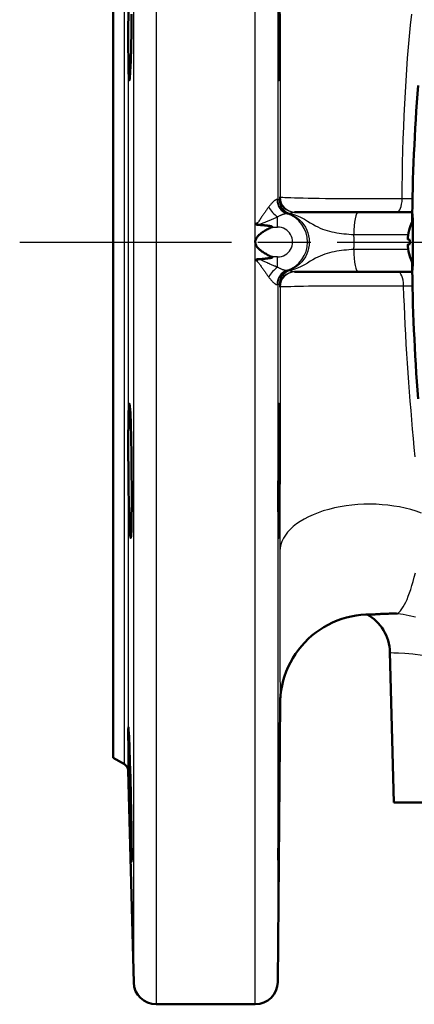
# Model space of a CAD drawing. Header units: millimetres. Extents: x 185 to 1856, y 145 to 1263.
# Tile 1 of 69: x 623 to 676, y 145 to 276. Entities that reach past the tile are written whole.
import ezdxf

# ---------------------------------------------------------------- set-up
doc = ezdxf.new("R2010")
doc.units = ezdxf.units.MM
doc.header["$LTSCALE"] = 5
doc.linetypes.add('CHAIN', pattern=[0.3543, 0.2362, -0.0295, 0.0591, -0.0295])
for name, color, linetype, lineweight in [('Mittellinie(DIN)', 4, 'CHAIN', 25), ('Sichtbare Kanten(DIN)', 7, 'Continuous', 50), ('Sichtbare tangentiale Kanten(DIN)', 3, 'Continuous', 25)]:
    doc.layers.add(name, color=color, linetype=linetype, lineweight=lineweight)

msp = doc.modelspace()

# ---------------------------------------------------------------- linework, layer by layer
at = {"layer": 'Mittellinie(DIN)', "linetype": 'CHAIN', "ltscale": 23.990969}
msp.add_line((622.78, 246.55), (957.78, 246.55), dxfattribs=at)
at = {"layer": 'Sichtbare Kanten(DIN)'}
for p, q in [((635.28, 177.55), (635.28, 315.55)), ((668.1, 250.55), (659.56, 250.55)), ((675.31, 250.55), (668.1, 250.55)), ((674.99, 248.43), (674.99, 248.43)), ((674.99, 246.85), (674.99, 246.25)), ((674.99, 244.68), (674.99, 244.67)), ((659.56, 242.55), (668.1, 242.55)), ((668.1, 242.55), (675.31, 242.55)), ((672.86, 171.55), (672.33, 191.68)), ((657.63, 184.98), (657.31, 147.53)), ((635.28, 177.55), (636.8, 176.68)), ((637.3, 175.84), (638.04, 147.47)), ((707.7, 171.55), (672.86, 171.55)), ((654.31, 144.55), (641.04, 144.55))]:
    msp.add_line(p, q, dxfattribs=at)
at = {"layer": 'Sichtbare Kanten(DIN)', "flags": 128}
for points in [[(637.76, 277.06), (637.73, 274.72), (637.69, 272.61), (637.64, 270.75), (637.58, 269.32), (637.52, 268.46), (637.46, 268.17), (637.4, 268.5), (637.36, 269.41), (637.32, 270.87), (637.3, 272.79), (637.31, 274.93), (637.32, 277.3)], [(657.54, 277.3), (657.55, 274.93), (657.55, 272.79), (657.55, 270.87), (657.53, 269.41), (657.52, 268.5), (657.5, 268.17), (657.48, 268.46), (657.46, 269.32), (657.44, 270.75), (657.42, 272.61), (657.41, 274.72), (657.4, 277.06)], [(675.3, 249.21), (675.31, 249.67), (675.32, 250.02), (675.33, 250.23), (675.35, 250.3), (675.36, 250.23), (675.37, 250.01), (675.38, 249.67), (675.38, 249.2), (675.39, 248.63), (675.39, 247.98), (675.4, 247.28), (675.4, 246.55), (675.4, 245.82), (675.39, 245.12), (675.39, 244.47), (675.38, 243.9), (675.38, 243.44), (675.37, 243.09), (675.36, 242.87), (675.35, 242.8), (675.33, 242.87), (675.32, 243.08), (675.31, 243.43), (675.3, 243.89)], [(654.31, 248.99), (654.31, 248.98), (654.31, 248.98), (654.31, 248.97), (654.32, 248.97), (654.33, 248.96), (654.34, 248.95), (654.35, 248.94), (654.36, 248.93), (654.38, 248.93), (654.4, 248.92), (654.42, 248.91), (654.44, 248.9), (654.46, 248.89), (654.48, 248.88), (654.5, 248.88), (654.52, 248.87), (654.54, 248.87), (654.56, 248.86), (654.58, 248.86), (654.6, 248.86), (654.62, 248.86), (654.63, 248.86), (654.65, 248.85), (654.67, 248.85)], [(656.55, 248.55), (656.41, 248.49), (656.27, 248.42), (656.13, 248.35), (656, 248.29), (655.87, 248.22), (655.74, 248.15), (655.61, 248.08), (655.49, 248), (655.37, 247.93), (655.26, 247.85), (655.15, 247.77), (655.04, 247.7), (654.94, 247.62), (654.85, 247.53), (654.76, 247.45), (654.68, 247.37), (654.61, 247.28), (654.54, 247.19), (654.47, 247.09), (654.42, 246.99), (654.37, 246.89), (654.34, 246.78), (654.31, 246.67), (654.31, 246.55)], [(654.67, 248.85), (654.76, 248.85), (654.86, 248.84), (654.96, 248.83), (655.06, 248.82), (655.16, 248.82), (655.27, 248.81), (655.37, 248.8), (655.48, 248.79), (655.59, 248.78), (655.69, 248.77), (655.79, 248.76), (655.89, 248.75), (655.99, 248.74), (656.08, 248.73), (656.16, 248.72), (656.25, 248.7), (656.32, 248.69), (656.39, 248.68), (656.45, 248.66), (656.51, 248.65), (656.55, 248.63), (656.59, 248.61), (656.59, 248.58), (656.55, 248.55)], [(654.31, 246.55), (654.32, 246.43), (654.34, 246.31), (654.38, 246.2), (654.43, 246.09), (654.49, 245.98), (654.56, 245.88), (654.64, 245.79), (654.72, 245.69), (654.81, 245.61), (654.9, 245.52), (655, 245.44), (655.1, 245.36), (655.2, 245.29), (655.3, 245.22), (655.4, 245.15), (655.52, 245.08), (655.63, 245.02), (655.75, 244.95), (655.87, 244.88), (656, 244.81), (656.13, 244.75), (656.27, 244.68), (656.41, 244.62), (656.55, 244.55)], [(674.72, 246.89), (674.72, 246.89), (674.72, 246.89), (674.72, 246.89), (674.71, 246.9), (674.71, 246.9), (674.71, 246.91), (674.71, 246.91), (674.71, 246.92), (674.71, 246.93), (674.71, 246.94), (674.71, 246.95), (674.71, 246.96), (674.71, 246.98), (674.71, 246.99), (674.71, 247), (674.71, 247.02), (674.71, 247.03), (674.71, 247.05), (674.71, 247.06), (674.71, 247.08), (674.72, 247.09), (674.72, 247.11), (674.72, 247.13), (674.72, 247.14)], [(674.72, 245.96), (674.72, 245.98), (674.72, 245.99), (674.72, 246.01), (674.71, 246.02), (674.71, 246.04), (674.71, 246.06), (674.71, 246.07), (674.71, 246.09), (674.71, 246.1), (674.71, 246.11), (674.71, 246.13), (674.71, 246.14), (674.71, 246.15), (674.71, 246.16), (674.71, 246.17), (674.71, 246.18), (674.71, 246.19), (674.71, 246.2), (674.71, 246.2), (674.71, 246.21), (674.72, 246.21), (674.72, 246.21), (674.72, 246.22), (674.72, 246.22)], [(654.67, 244.25), (654.65, 244.25), (654.63, 244.25), (654.61, 244.25), (654.59, 244.24), (654.57, 244.24), (654.55, 244.24), (654.53, 244.23), (654.51, 244.23), (654.49, 244.22), (654.47, 244.22), (654.45, 244.21), (654.43, 244.2), (654.41, 244.19), (654.39, 244.18), (654.37, 244.18), (654.36, 244.17), (654.35, 244.16), (654.34, 244.15), (654.33, 244.14), (654.32, 244.14), (654.32, 244.13), (654.31, 244.12), (654.31, 244.12), (654.31, 244.11)], [(656.55, 244.55), (656.58, 244.54), (656.6, 244.52), (656.59, 244.49), (656.55, 244.47), (656.5, 244.45), (656.44, 244.44), (656.37, 244.42), (656.29, 244.41), (656.2, 244.39), (656.11, 244.38), (656.02, 244.37), (655.93, 244.36), (655.84, 244.35), (655.75, 244.34), (655.66, 244.33), (655.57, 244.32), (655.47, 244.31), (655.36, 244.3), (655.26, 244.29), (655.15, 244.28), (655.03, 244.28), (654.91, 244.27), (654.79, 244.26), (654.67, 244.25)], [(637.53, 224.59), (637.59, 223.66), (637.64, 222.18), (637.69, 220.3), (637.73, 218.16), (637.76, 215.8), (637.77, 213.47), (637.77, 211.36), (637.76, 209.5), (637.73, 208.08), (637.69, 207.23), (637.64, 206.94), (637.58, 207.27), (637.52, 208.17), (637.46, 209.62), (637.4, 211.54), (637.36, 213.68), (637.32, 216.04), (637.3, 218.4), (637.31, 220.52), (637.32, 222.4), (637.36, 223.81), (637.41, 224.66), (637.46, 224.93), (637.53, 224.59)], [(657.48, 224.59), (657.5, 224.93), (657.52, 224.66), (657.53, 223.81), (657.54, 222.4), (657.55, 220.52), (657.55, 218.4), (657.55, 216.04), (657.53, 213.68), (657.52, 211.54), (657.5, 209.62), (657.48, 208.17), (657.46, 207.27), (657.44, 206.94), (657.42, 207.23), (657.41, 208.08), (657.4, 209.5), (657.39, 211.36), (657.39, 213.47), (657.4, 215.8), (657.41, 218.16), (657.42, 220.3), (657.44, 222.18), (657.46, 223.66), (657.48, 224.59)], [(669.76, 196.72), (669.11, 196.7), (668.45, 196.66), (667.8, 196.57), (667.15, 196.46), (666.51, 196.3), (665.88, 196.11), (665.26, 195.89), (664.65, 195.63), (664.06, 195.34), (663.48, 195.02), (662.93, 194.67), (662.39, 194.29), (661.88, 193.88), (661.39, 193.44), (660.92, 192.97), (660.48, 192.48), (660.07, 191.97), (659.68, 191.43), (659.33, 190.88), (659.01, 190.3), (658.72, 189.71), (658.46, 189.1), (658.24, 188.48), (658.05, 187.86), (657.89, 187.22), (657.77, 186.57), (657.73, 186.26), (657.69, 185.94), (657.67, 185.65), (657.66, 185.52), (657.65, 185.41), (657.65, 185.31), (657.64, 185.24), (657.64, 185.13), (657.64, 185.06), (657.63, 185.02), (657.63, 184.98), (657.63, 184.96)], [(672.33, 191.68), (672.31, 192.07), (672.26, 192.45), (672.19, 192.83), (672.09, 193.21), (671.97, 193.58), (671.82, 193.93), (671.66, 194.28), (671.46, 194.62), (671.25, 194.95), (671.02, 195.25), (670.77, 195.54), (670.5, 195.82), (670.22, 196.07), (669.92, 196.31), (669.61, 196.52), (669.29, 196.71)], [(669.76, 196.72), (669.86, 196.72), (669.97, 196.72), (670.08, 196.72), (670.2, 196.72), (670.32, 196.73), (670.44, 196.74), (670.57, 196.74), (670.7, 196.75), (670.84, 196.76), (670.98, 196.77), (671.13, 196.78), (671.28, 196.79), (671.43, 196.8), (671.59, 196.8), (671.75, 196.81), (671.92, 196.82), (672.09, 196.82), (672.26, 196.83), (672.43, 196.83), (672.61, 196.83), (672.79, 196.83), (672.98, 196.83), (673.17, 196.83), (673.36, 196.82)], [(637.53, 177), (637.59, 174.84), (637.64, 172.48), (637.69, 170.16), (637.73, 168.05), (637.76, 166.18), (637.77, 164.78), (637.77, 163.93), (637.76, 163.64), (637.73, 163.98), (637.69, 164.88), (637.64, 166.33), (637.58, 168.23), (637.52, 170.37), (637.46, 172.71), (637.4, 175.08), (637.36, 177.2), (637.32, 179.08), (637.3, 180.5), (637.31, 181.36), (637.32, 181.64), (637.36, 181.29), (637.41, 180.37), (637.46, 178.88), (637.53, 177)], [(657.48, 177), (657.5, 178.88), (657.52, 180.37), (657.53, 181.29), (657.54, 181.64), (657.55, 181.36), (657.55, 180.5), (657.55, 179.08), (657.53, 177.2), (657.52, 175.08), (657.5, 172.71), (657.48, 170.37), (657.46, 168.23), (657.44, 166.33), (657.42, 164.88), (657.41, 163.98), (657.4, 163.64), (657.39, 163.93), (657.39, 164.78), (657.4, 166.18), (657.41, 168.05), (657.42, 170.16), (657.44, 172.48), (657.46, 174.84), (657.48, 177)]]:
    msp.add_lwpolyline(points, dxfattribs=at)
at = {"layer": 'Sichtbare Kanten(DIN)'}
for centre, radius, start, end in [((940.28, 246.55), 265, 175.4633, 179.4287), ((680.68, 246.55), 6, 152.0408, 161.3363), ((675.12, 248.43), 0.132, 161.3363, 180), ((675.12, 244.67), 0.132, 180, 198.6637), ((680.68, 246.55), 6, 198.6637, 207.9592), ((940.28, 246.55), 265, 180.5713, 184.5367), ((636.3, 175.81), 1, 1.5, 60), ((641.04, 147.55), 3, 181.5, 270), ((654.31, 147.55), 3, 270, 359.5)]:
    msp.add_arc(centre, radius, start, end, dxfattribs=at)
for centre, major_axis, ratio, start_param, end_param in [((680.67, 246.55), (-0.46, 5.98), 0.996172, 1.172695, 1.395451), ((680.67, 246.37), (-5.97, 0.52), 0.00668, 0.099142, 0.321898), ((680.67, 246.73), (-5.97, -0.52), 0.00668, 5.961287, 6.184043), ((680.67, 246.55), (0.46, 5.98), 0.996172, 1.746142, 1.968898)]:
    msp.add_ellipse(centre, major_axis=major_axis, ratio=ratio, start_param=start_param, end_param=end_param, dxfattribs=at)
at = {"layer": 'Sichtbare tangentiale Kanten(DIN)'}
for p, q in [((641.04, 348.55), (641.04, 144.55)), ((654.31, 246.55), (654.31, 348.55)), ((638.04, 147.47), (638.04, 345.63)), ((657.31, 345.58), (657.31, 252.21)), ((636.8, 176.68), (636.8, 316.43)), ((637.3, 317.27), (637.3, 175.84)), ((657.53, 252.21), (657.31, 252.21)), ((657.63, 252.55), (657.56, 252.55)), ((675.34, 252.34), (673.97, 252.33)), ((657.3, 248.55), (657.3, 249.93)), ((658.64, 250.32), (658.86, 250.32)), ((654.31, 248.88), (654.31, 248.99)), ((656.55, 248.55), (657.3, 248.55)), ((675, 248.47), (675, 248.45)), ((654.31, 144.55), (654.31, 246.55)), ((667.49, 247.55), (674.77, 247.55)), ((675, 246.85), (675, 246.25)), ((674.77, 245.55), (667.49, 245.55)), ((654.31, 244.11), (654.31, 244.23)), ((657.3, 244.55), (656.55, 244.55)), ((657.3, 243.17), (657.3, 244.55)), ((675, 244.66), (675, 244.63)), ((658.86, 242.78), (658.64, 242.78)), ((657.31, 240.9), (657.31, 147.53)), ((657.31, 240.9), (657.53, 240.9)), ((657.56, 240.55), (657.63, 240.55)), ((674.16, 240.7), (675.35, 240.69))]:
    msp.add_line(p, q, dxfattribs=at)
at = {"layer": 'Sichtbare tangentiale Kanten(DIN)', "flags": 128}
for points in [[(657.63, 277.08), (657.63, 275.31), (657.63, 273.52), (657.63, 271.7), (657.63, 269.86), (657.63, 267.99), (657.63, 266.11), (657.63, 264.21), (657.63, 262.3), (657.63, 260.37), (657.63, 258.42), (657.63, 256.47), (657.63, 254.51), (657.63, 252.55)], [(673.97, 252.33), (673.98, 253.95), (674, 255.56), (674.03, 257.16), (674.07, 258.75), (674.11, 260.34), (674.17, 261.92), (674.23, 263.49), (674.31, 265.05), (674.39, 266.59), (674.49, 268.12), (674.59, 269.64), (674.7, 271.14), (674.82, 272.63), (674.95, 274.11), (675.09, 275.57), (675.24, 277.03)], [(657.22, 252.23), (657.2, 252.23), (657.17, 252.23), (657.15, 252.23), (657.12, 252.22), (657.08, 252.21), (657.05, 252.19), (657.01, 252.17), (656.97, 252.15), (656.92, 252.12), (656.88, 252.09), (656.83, 252.05), (656.78, 252.01), (656.73, 251.96), (656.68, 251.91), (656.63, 251.86), (656.57, 251.81), (656.52, 251.75), (656.46, 251.68), (656.4, 251.62), (656.34, 251.55), (656.28, 251.47), (656.22, 251.4), (656.16, 251.32), (656.1, 251.24)], [(657.31, 252.21), (657.31, 252.21), (657.31, 252.21), (657.3, 252.21), (657.3, 252.2), (657.3, 252.2), (657.3, 252.2), (657.3, 252.2), (657.3, 252.2), (657.29, 252.2), (657.29, 252.21), (657.29, 252.21), (657.28, 252.21), (657.28, 252.21), (657.28, 252.21), (657.27, 252.21), (657.27, 252.21), (657.26, 252.21), (657.26, 252.21), (657.25, 252.22), (657.25, 252.22), (657.24, 252.22), (657.24, 252.22), (657.23, 252.22), (657.22, 252.23)], [(657.56, 252.55), (657.56, 252.55), (657.56, 252.55), (657.56, 252.54), (657.56, 252.54), (657.55, 252.53), (657.55, 252.53), (657.55, 252.52), (657.55, 252.51), (657.55, 252.5), (657.55, 252.49), (657.55, 252.48), (657.55, 252.46), (657.55, 252.45), (657.54, 252.43), (657.54, 252.42), (657.54, 252.4), (657.54, 252.38), (657.54, 252.37), (657.54, 252.35), (657.54, 252.33), (657.54, 252.31), (657.54, 252.29), (657.53, 252.27), (657.53, 252.25)], [(657.53, 252.25), (657.53, 252.24), (657.53, 252.24), (657.53, 252.24), (657.53, 252.24), (657.53, 252.23), (657.53, 252.23), (657.53, 252.23), (657.53, 252.23), (657.53, 252.22), (657.53, 252.22), (657.53, 252.22), (657.53, 252.22), (657.53, 252.22), (657.53, 252.21), (657.53, 252.21), (657.53, 252.21), (657.53, 252.21), (657.53, 252.21), (657.53, 252.21), (657.53, 252.21), (657.53, 252.21), (657.53, 252.21), (657.53, 252.21), (657.53, 252.21)], [(673.97, 252.33), (673.06, 252.33), (672.12, 252.32), (671.16, 252.32), (670.2, 252.32), (669.23, 252.32), (668.26, 252.32), (667.31, 252.32), (666.37, 252.33), (665.44, 252.33), (664.55, 252.34), (663.7, 252.35), (662.88, 252.36), (662.1, 252.37), (661.38, 252.39), (660.7, 252.4), (660.09, 252.42), (659.54, 252.43), (659.05, 252.45), (658.63, 252.47), (658.28, 252.48), (658.01, 252.5), (657.8, 252.52), (657.68, 252.53), (657.63, 252.55)], [(656.1, 251.24), (656.04, 251.15), (655.98, 251.07), (655.92, 250.99), (655.86, 250.9), (655.8, 250.81), (655.74, 250.73), (655.67, 250.64), (655.61, 250.55), (655.54, 250.46), (655.48, 250.37), (655.42, 250.27), (655.35, 250.18), (655.28, 250.09), (655.22, 250), (655.15, 249.9), (655.08, 249.8), (655.02, 249.69), (654.95, 249.58), (654.87, 249.47), (654.8, 249.36), (654.73, 249.26), (654.65, 249.18), (654.58, 249.1), (654.5, 249.04)], [(657.3, 249.93), (657.37, 249.97), (657.44, 250.01), (657.51, 250.05), (657.58, 250.08), (657.65, 250.12), (657.71, 250.15), (657.77, 250.18), (657.84, 250.2), (657.9, 250.23), (657.96, 250.25), (658.01, 250.27), (658.07, 250.29), (658.12, 250.31), (658.17, 250.32), (658.22, 250.33), (658.27, 250.34), (658.31, 250.35), (658.35, 250.36), (658.39, 250.36), (658.43, 250.37), (658.46, 250.37), (658.49, 250.36), (658.52, 250.36), (658.54, 250.35)], [(658.54, 250.35), (658.55, 250.35), (658.56, 250.35), (658.57, 250.35), (658.57, 250.34), (658.58, 250.34), (658.58, 250.34), (658.59, 250.34), (658.6, 250.34), (658.6, 250.33), (658.61, 250.33), (658.61, 250.33), (658.61, 250.33), (658.62, 250.33), (658.62, 250.33), (658.62, 250.33), (658.63, 250.33), (658.63, 250.33), (658.63, 250.32), (658.63, 250.32), (658.64, 250.32), (658.64, 250.32), (658.64, 250.32), (658.64, 250.32), (658.64, 250.32)], [(658.86, 250.32), (658.87, 250.32), (658.87, 250.32), (658.87, 250.32), (658.87, 250.32), (658.87, 250.32), (658.88, 250.32), (658.88, 250.32), (658.88, 250.32), (658.88, 250.33), (658.89, 250.33), (658.89, 250.33), (658.89, 250.33), (658.89, 250.33), (658.9, 250.34), (658.9, 250.34), (658.9, 250.34), (658.9, 250.34), (658.91, 250.35), (658.91, 250.35), (658.91, 250.35), (658.92, 250.36), (658.92, 250.36), (658.92, 250.37), (658.92, 250.37)], [(658.91, 250.4), (659.47, 250.25), (659.98, 250.05), (660.45, 249.83), (660.89, 249.6), (661.29, 249.36), (661.67, 249.13), (662.02, 248.92), (662.36, 248.74), (662.68, 248.57), (663, 248.42), (663.31, 248.29), (663.62, 248.18), (663.93, 248.08), (664.24, 247.99), (664.56, 247.91), (664.88, 247.85), (665.2, 247.79), (665.53, 247.74), (665.85, 247.7), (666.18, 247.66), (666.51, 247.63), (666.84, 247.6), (667.17, 247.57), (667.49, 247.55)], [(658.92, 250.37), (658.95, 250.38), (658.98, 250.39), (659, 250.41), (659.03, 250.42), (659.05, 250.43), (659.08, 250.44), (659.1, 250.45), (659.13, 250.46), (659.16, 250.47), (659.18, 250.48), (659.21, 250.49), (659.24, 250.5), (659.26, 250.51), (659.29, 250.51), (659.32, 250.52), (659.34, 250.53), (659.37, 250.53), (659.4, 250.54), (659.43, 250.54), (659.45, 250.55), (659.48, 250.55), (659.51, 250.55), (659.53, 250.55), (659.56, 250.55)], [(654.52, 249.1), (654.52, 249.1), (654.51, 249.09), (654.5, 249.08), (654.49, 249.07), (654.48, 249.07), (654.47, 249.06), (654.46, 249.05), (654.46, 249.05), (654.45, 249.04), (654.44, 249.04), (654.43, 249.03), (654.42, 249.02), (654.41, 249.02), (654.4, 249.01), (654.39, 249.01), (654.38, 249.01), (654.37, 249), (654.36, 249), (654.35, 249), (654.35, 249), (654.34, 248.99), (654.33, 248.99), (654.32, 248.99), (654.31, 248.99)], [(654.67, 248.85), (654.8, 248.89), (654.92, 248.93), (655.04, 248.98), (655.16, 249.02), (655.27, 249.07), (655.38, 249.11), (655.5, 249.16), (655.61, 249.21), (655.72, 249.26), (655.83, 249.31), (655.94, 249.35), (656.05, 249.4), (656.15, 249.45), (656.26, 249.49), (656.37, 249.54), (656.48, 249.58), (656.58, 249.63), (656.69, 249.67), (656.79, 249.72), (656.9, 249.76), (657, 249.81), (657.1, 249.85), (657.2, 249.89), (657.3, 249.93)], [(658.86, 250.32), (659.24, 250.17), (659.6, 249.97), (659.94, 249.74), (660.25, 249.48), (660.53, 249.19), (660.79, 248.87), (661.01, 248.52), (661.19, 248.15), (661.33, 247.77), (661.44, 247.37), (661.5, 246.96), (661.52, 246.55), (661.5, 246.14), (661.44, 245.73), (661.33, 245.33), (661.19, 244.95), (661.01, 244.58), (660.79, 244.24), (660.53, 243.91), (660.25, 243.62), (659.94, 243.36), (659.6, 243.13), (659.24, 242.94), (658.86, 242.78)], [(654.31, 246.55), (654.31, 246.65), (654.31, 246.74), (654.31, 246.84), (654.31, 246.94), (654.31, 247.03), (654.31, 247.13), (654.31, 247.22), (654.31, 247.32), (654.31, 247.42), (654.31, 247.51), (654.31, 247.61), (654.31, 247.71), (654.31, 247.8), (654.31, 247.9), (654.31, 248), (654.31, 248.1), (654.31, 248.19), (654.31, 248.29), (654.31, 248.39), (654.31, 248.49), (654.31, 248.58), (654.31, 248.68), (654.31, 248.78), (654.31, 248.88)], [(654.31, 244.23), (654.31, 244.32), (654.31, 244.42), (654.31, 244.52), (654.31, 244.62), (654.31, 244.72), (654.31, 244.81), (654.31, 244.91), (654.31, 245.01), (654.31, 245.1), (654.31, 245.2), (654.31, 245.3), (654.31, 245.4), (654.31, 245.49), (654.31, 245.59), (654.31, 245.69), (654.31, 245.78), (654.31, 245.88), (654.31, 245.97), (654.31, 246.07), (654.31, 246.17), (654.31, 246.26), (654.31, 246.36), (654.31, 246.46), (654.31, 246.55)], [(667.49, 245.55), (667.5, 245.63), (667.5, 245.72), (667.51, 245.8), (667.52, 245.88), (667.53, 245.97), (667.53, 246.05), (667.54, 246.14), (667.54, 246.22), (667.54, 246.3), (667.54, 246.39), (667.55, 246.47), (667.55, 246.55), (667.55, 246.63), (667.54, 246.72), (667.54, 246.8), (667.54, 246.88), (667.54, 246.97), (667.53, 247.05), (667.53, 247.13), (667.52, 247.22), (667.51, 247.3), (667.5, 247.38), (667.5, 247.47), (667.49, 247.55)], [(667.49, 245.55), (667.17, 245.53), (666.84, 245.5), (666.51, 245.47), (666.18, 245.44), (665.85, 245.4), (665.53, 245.36), (665.2, 245.31), (664.88, 245.25), (664.56, 245.19), (664.24, 245.11), (663.93, 245.03), (663.62, 244.93), (663.31, 244.81), (663, 244.68), (662.68, 244.53), (662.36, 244.37), (662.02, 244.18), (661.67, 243.97), (661.29, 243.74), (660.89, 243.5), (660.45, 243.27), (659.98, 243.05), (659.47, 242.86), (658.91, 242.7)], [(654.31, 244.11), (654.32, 244.11), (654.33, 244.11), (654.34, 244.11), (654.35, 244.11), (654.35, 244.11), (654.36, 244.1), (654.37, 244.1), (654.38, 244.1), (654.39, 244.09), (654.4, 244.09), (654.41, 244.08), (654.42, 244.08), (654.43, 244.07), (654.44, 244.07), (654.45, 244.06), (654.46, 244.06), (654.46, 244.05), (654.47, 244.04), (654.48, 244.04), (654.49, 244.03), (654.5, 244.02), (654.51, 244.01), (654.52, 244.01), (654.52, 244)], [(654.52, 244), (654.6, 243.92), (654.67, 243.84), (654.75, 243.76), (654.82, 243.67), (654.89, 243.58), (654.95, 243.48), (655.02, 243.39), (655.09, 243.29), (655.15, 243.2), (655.22, 243.11), (655.28, 243.01), (655.35, 242.92), (655.42, 242.83), (655.48, 242.74), (655.54, 242.65), (655.61, 242.56), (655.67, 242.47), (655.74, 242.38), (655.8, 242.29), (655.86, 242.2), (655.92, 242.12), (655.98, 242.03), (656.04, 241.95), (656.1, 241.87)], [(657.3, 243.17), (657.2, 243.21), (657.1, 243.25), (657, 243.3), (656.9, 243.34), (656.79, 243.38), (656.69, 243.43), (656.58, 243.47), (656.48, 243.52), (656.37, 243.56), (656.26, 243.61), (656.15, 243.66), (656.05, 243.7), (655.94, 243.75), (655.83, 243.8), (655.71, 243.85), (655.6, 243.9), (655.49, 243.95), (655.37, 244.01), (655.25, 244.07), (655.13, 244.12), (655.01, 244.17), (654.89, 244.21), (654.76, 244.25), (654.63, 244.28)], [(658.54, 242.75), (658.52, 242.74), (658.49, 242.74), (658.46, 242.74), (658.43, 242.74), (658.39, 242.74), (658.35, 242.74), (658.31, 242.75), (658.27, 242.76), (658.22, 242.77), (658.17, 242.78), (658.12, 242.8), (658.07, 242.81), (658.01, 242.83), (657.95, 242.85), (657.9, 242.88), (657.83, 242.9), (657.77, 242.93), (657.71, 242.96), (657.64, 242.99), (657.58, 243.02), (657.51, 243.06), (657.44, 243.09), (657.37, 243.13), (657.3, 243.17)], [(658.64, 242.78), (658.64, 242.78), (658.64, 242.78), (658.64, 242.78), (658.64, 242.78), (658.63, 242.78), (658.63, 242.78), (658.63, 242.78), (658.63, 242.78), (658.62, 242.78), (658.62, 242.77), (658.62, 242.77), (658.61, 242.77), (658.61, 242.77), (658.61, 242.77), (658.6, 242.77), (658.6, 242.77), (658.59, 242.76), (658.58, 242.76), (658.58, 242.76), (658.57, 242.76), (658.57, 242.76), (658.56, 242.75), (658.55, 242.75), (658.54, 242.75)], [(658.92, 242.73), (658.92, 242.74), (658.92, 242.74), (658.92, 242.75), (658.91, 242.75), (658.91, 242.75), (658.91, 242.76), (658.9, 242.76), (658.9, 242.76), (658.9, 242.77), (658.9, 242.77), (658.89, 242.77), (658.89, 242.77), (658.89, 242.77), (658.89, 242.78), (658.88, 242.78), (658.88, 242.78), (658.88, 242.78), (658.88, 242.78), (658.87, 242.78), (658.87, 242.78), (658.87, 242.78), (658.87, 242.78), (658.87, 242.78), (658.86, 242.78)], [(659.56, 242.55), (659.53, 242.55), (659.51, 242.55), (659.48, 242.56), (659.45, 242.56), (659.43, 242.56), (659.4, 242.57), (659.37, 242.57), (659.34, 242.58), (659.32, 242.58), (659.29, 242.59), (659.26, 242.6), (659.24, 242.6), (659.21, 242.61), (659.18, 242.62), (659.16, 242.63), (659.13, 242.64), (659.1, 242.65), (659.08, 242.66), (659.05, 242.67), (659.03, 242.68), (659, 242.7), (658.98, 242.71), (658.95, 242.72), (658.92, 242.73)], [(656.1, 241.87), (656.16, 241.78), (656.22, 241.71), (656.28, 241.63), (656.34, 241.56), (656.4, 241.49), (656.46, 241.42), (656.52, 241.36), (656.57, 241.3), (656.63, 241.24), (656.68, 241.19), (656.73, 241.14), (656.78, 241.1), (656.83, 241.05), (656.88, 241.02), (656.92, 240.98), (656.97, 240.96), (657.01, 240.93), (657.04, 240.91), (657.08, 240.89), (657.11, 240.88), (657.15, 240.87), (657.17, 240.87), (657.2, 240.87), (657.22, 240.88)], [(657.22, 240.88), (657.23, 240.88), (657.24, 240.88), (657.24, 240.88), (657.25, 240.89), (657.25, 240.89), (657.26, 240.89), (657.26, 240.89), (657.27, 240.89), (657.27, 240.89), (657.28, 240.89), (657.28, 240.9), (657.28, 240.9), (657.29, 240.9), (657.29, 240.9), (657.29, 240.9), (657.3, 240.9), (657.3, 240.9), (657.3, 240.9), (657.3, 240.9), (657.3, 240.9), (657.3, 240.9), (657.31, 240.9), (657.31, 240.9), (657.31, 240.9)], [(657.53, 240.9), (657.53, 240.9), (657.53, 240.89), (657.53, 240.89), (657.53, 240.89), (657.53, 240.89), (657.53, 240.89), (657.53, 240.89), (657.53, 240.89), (657.53, 240.89), (657.53, 240.89), (657.53, 240.89), (657.53, 240.89), (657.53, 240.88), (657.53, 240.88), (657.53, 240.88), (657.53, 240.88), (657.53, 240.88), (657.53, 240.87), (657.53, 240.87), (657.53, 240.87), (657.53, 240.87), (657.53, 240.86), (657.53, 240.86), (657.53, 240.86)], [(657.53, 240.86), (657.53, 240.83), (657.54, 240.81), (657.54, 240.79), (657.54, 240.77), (657.54, 240.75), (657.54, 240.74), (657.54, 240.72), (657.54, 240.7), (657.54, 240.68), (657.54, 240.67), (657.55, 240.65), (657.55, 240.64), (657.55, 240.63), (657.55, 240.61), (657.55, 240.6), (657.55, 240.59), (657.55, 240.58), (657.55, 240.58), (657.55, 240.57), (657.56, 240.56), (657.56, 240.56), (657.56, 240.56), (657.56, 240.55), (657.56, 240.55)], [(657.63, 240.51), (657.63, 238.94), (657.63, 237.38), (657.63, 235.81), (657.63, 234.26), (657.63, 232.71), (657.63, 231.16), (657.62, 229.63), (657.62, 228.1), (657.62, 226.58), (657.62, 225.07), (657.62, 223.57), (657.62, 222.08), (657.62, 220.61), (657.62, 219.14), (657.62, 217.69), (657.62, 216.25), (657.62, 214.82), (657.61, 213.4), (657.61, 212), (657.61, 210.61), (657.61, 209.23), (657.61, 207.87), (657.61, 206.52), (657.61, 205.18)], [(657.63, 240.55), (657.68, 240.56), (657.8, 240.58), (658.01, 240.59), (658.29, 240.6), (658.64, 240.61), (659.07, 240.62), (659.57, 240.63), (660.13, 240.65), (660.76, 240.66), (661.45, 240.67), (662.18, 240.68), (662.97, 240.68), (663.8, 240.69), (664.67, 240.7), (665.57, 240.7), (666.5, 240.71), (667.45, 240.71), (668.42, 240.71), (669.4, 240.71), (670.38, 240.71), (671.35, 240.71), (672.31, 240.71), (673.24, 240.71), (674.16, 240.7)], [(675.7, 217.82), (675.58, 219.05), (675.47, 220.28), (675.36, 221.52), (675.25, 222.75), (675.15, 223.99), (675.05, 225.24), (674.96, 226.5), (674.86, 227.77), (674.77, 229.04), (674.68, 230.32), (674.6, 231.6), (674.52, 232.89), (674.45, 234.18), (674.38, 235.47), (674.32, 236.77), (674.26, 238.07), (674.21, 239.37), (674.16, 240.67)], [(657.61, 205.18), (657.6, 203.24), (657.6, 201.38), (657.6, 199.62), (657.6, 197.99), (657.6, 196.48), (657.6, 195.09), (657.6, 193.81), (657.6, 192.63), (657.61, 191.54), (657.61, 190.53), (657.61, 189.6), (657.61, 188.76), (657.61, 187.99), (657.62, 187.32), (657.62, 186.72), (657.62, 186.21), (657.62, 185.77), (657.62, 185.42), (657.63, 185.15), (657.63, 184.96), (657.63, 184.85), (657.63, 184.82), (657.63, 184.88), (657.63, 185.02)], [(673.36, 196.82), (673.54, 197), (673.73, 197.21), (673.91, 197.45), (674.09, 197.72), (674.27, 198.03), (674.44, 198.37), (674.62, 198.74), (674.78, 199.15), (674.95, 199.59), (675.11, 200.07), (675.27, 200.58), (675.43, 201.12), (675.59, 201.69), (675.74, 202.29)], [(675.73, 196.37), (674.91, 196.54), (674.12, 196.69), (673.37, 196.81)], [(672.35, 191.72), (672.47, 191.62), (672.84, 191.58), (673.46, 191.57), (674.31, 191.55), (675.39, 191.46), (676.67, 191.25)]]:
    msp.add_lwpolyline(points, dxfattribs=at)
at = {"layer": 'Sichtbare tangentiale Kanten(DIN)'}
msp.add_arc((657.3, 246.55), 4, 288.15, 71.85, dxfattribs=at)
for centre, major_axis, ratio, start_param, end_param in [((659.17, 252.25), (-0.6, -1.91), 0.969259, 5.022982, 6.272137), ((659.31, 252.21), (0, -2), 0.999962, 4.712389, 5.943099), ((659.53, 252.25), (-2, 0.1), 0.986494, 0.053139, 1.312821), ((659.53, 252.21), (0, -2), 0.999962, 4.712011, 5.942635), ((659.56, 252.55), (0, -2), 0.999962, 4.713137, 6.283185), ((659.63, 252.55), (0, -2), 0.999962, 4.713233, 6.283185), ((673.25, 252.55), (0, -2), 0.364026, 0, 1.461854), ((657.3, 251.31), (1.27, -1.54), 0.518287, 4.352548, 5.273406), ((668.1, 247.55), (0, 3), 0.20381, 0, 1.570796), ((654.67, 249.15), (0.99, -1.74), 0.075121, 4.698373, 4.843671), ((657.3, 246.55), (2, 0), 0.999962, 4.712389, 7.853982), ((668.1, 245.55), (0, -3), 0.20381, 4.712389, 6.283185), ((654.67, 243.95), (-0.99, -1.74), 0.075121, 4.581107, 4.726405), ((657.3, 241.79), (-1.27, -1.54), 0.518287, 4.151372, 5.07223), ((659.17, 240.85), (-0.6, 1.91), 0.969259, 0.011049, 1.260203), ((659.31, 240.89), (0, 2), 0.999962, 0.340165, 1.570876), ((659.53, 240.89), (0, 2), 0.999962, 0.34055, 1.571174), ((659.53, 240.85), (-2, -0.1), 0.986494, 4.970364, 6.230047), ((659.56, 240.55), (0, 2), 0.999962, 0, 1.570048), ((659.63, 240.55), (0, 2), 0.999962, 0, 1.569955), ((673.4, 240.55), (0, 2), 0.37858, 4.786819, 6.283185), ((669.6, 205.11), (-12, 0.02), 0.530105, 4.09602, 6.275263)]:
    msp.add_ellipse(centre, major_axis=major_axis, ratio=ratio, start_param=start_param, end_param=end_param, dxfattribs=at)

doc.saveas('drawing.dxf')
